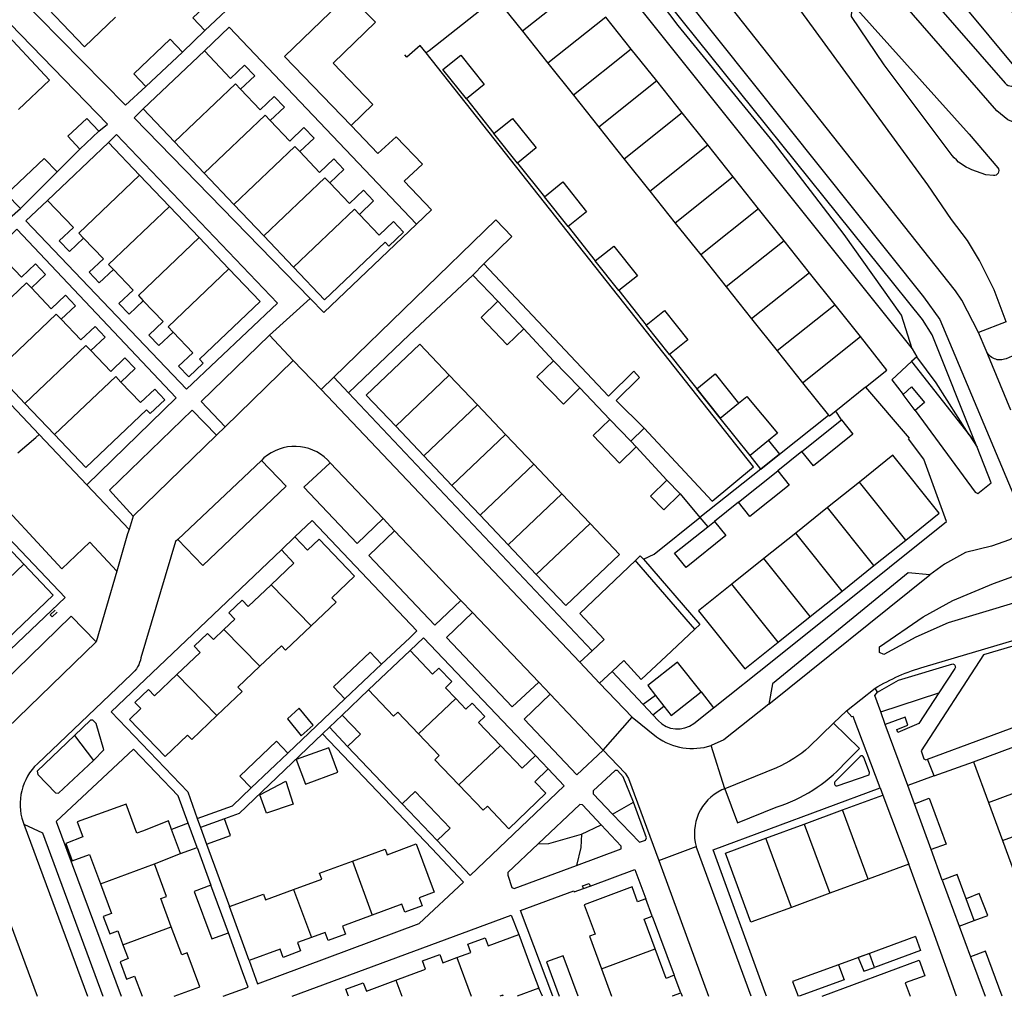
# Model space of a CAD drawing. Header units: metres. Extents: x 89795 to 94000, y 463250 to 466585.
# Tile 8 of 185: x 90829 to 90951, y 463250 to 463372. Entities that reach past the tile are written whole.
import ezdxf

# ---------------------------------------------------------------- set-up
doc = ezdxf.new("R2010")
doc.units = ezdxf.units.M
doc.layers.add('XXX_Background', color=3, linetype='Continuous')

msp = doc.modelspace()

# ---------------------------------------------------------------- linework, layer by layer
at = {"layer": 'XXX_Background'}
for points in [[(90896.88, 463442.16), (90903.51, 463434.03), (90954.58, 463370.18), (90958.47, 463364.99), (90959.21, 463363.36), (90959.72, 463361.15, -0.544941), (90956.61, 463357.94), (90954.44, 463358.37), (90951.93, 463359.39), (90950.54, 463360.51), (90910.05, 463407.02), (90887.71, 463434.95)], [(90878.01, 463427.14), (90891.81, 463409.92), (90894.25, 463406.44), (90896.6, 463402.06), (90899.53, 463395.3), (90901.05, 463391.09), (90904.96, 463383.14), (90907.08, 463380.29), (90941.4, 463337.29), (90943.44, 463334.48), (90953.54, 463310.42, -0.412247), (90952.12, 463306.97), (90949.9, 463306.19), (90946.65, 463305.39), (90944.03, 463303.93), (90942.18, 463302.62)], [(90953.19, 463330.22), (90951.7, 463329.58, -0.417062), (90949.2, 463330.59)], [(90867.29, 463316.6), (90866.98, 463316.94, 0.392964), (90859.02, 463317.19), (90858.72, 463316.88)], [(90848.28, 463307.03), (90847.98, 463306.75), (90843.66, 463292.25, -0.187002), (90842.48, 463290.22), (90830.75, 463279.03, 0.293568), (90828.95, 463271.75), (90829.06, 463271.47)], [(90935.34, 463288.44, -0.069084), (90941.47, 463291.12), (90956.62, 463295.63, -0.369093), (90961.2, 463292.31), (90973.69, 463260.66), (90975.38, 463256.03), (90977.33, 463250)], [(90935.64, 463287.95), (90938.27, 463289.44), (90945.07, 463291.5, -0.47131), (90945.32, 463290.91), (90943.32, 463287.86)], [(90907.61, 463285.14), (90908.25, 463284.42, 0.382927), (90912.7, 463284.05), (90915.15, 463285.99)], [(90905.02, 463284.82), (90908.07, 463282.38, 0.238389), (90914.86, 463281.29, -0.238389)], [(90916.59, 463275.88), (90918.16, 463271.66), (90923, 463273.59, 0.129054), (90931.46, 463278.97), (90933.39, 463280.94), (90930.14, 463284.11)], [(90930.14, 463284.11), (90927.13, 463281.13, -0.082826), (90923.02, 463278.53), (90916.59, 463275.88)], [(90916.59, 463275.88), (90916.19, 463275.75, 0.364708), (90913.01, 463268.68, -0.364708)]]:
    msp.add_lwpolyline(points, format="xyb", dxfattribs=at)
for points in [[(90953.31, 463365.41), (90923.25, 463401.59), (90898.3, 463434.32), (90896.45, 463436.17), (90895.69, 463436.55), (90894.85, 463436.7), (90892.19, 463434.29), (90892.38, 463433.34), (90896.82, 463427.66), (90904.28, 463418.92), (90914.21, 463406.78), (90951.6, 463363.96, 0.982246)], [(90944.97, 463354.95), (90936.47, 463366.24), (90932.38, 463372.31), (90932.44, 463373.01), (90933.13, 463373.13), (90947.09, 463357.62), (90950.65, 463353.41, -0.674999), (90950.12, 463352.44), (90949.16, 463352.54), (90947.44, 463353.17, -0.13929)], [(90933.5, 463279.94), (90930.32, 463276.75, 0.612353), (90930.62, 463276.25), (90934.62, 463277.63), (90934.66, 463277.94), (90933.94, 463279.81, 0.532353)]]:
    msp.add_lwpolyline(points, format="xyb", close=True, dxfattribs=at)
for points in [[(90861.82, 463406.25), (90859.3, 463404.42), (90828.23, 463374.99), (90841.73, 463361.24), (90844.3, 463363.54)], [(90951.71, 463334.2), (90950.2, 463338.19), (90948.39, 463341.83), (90946.89, 463344.34), (90944.87, 463346.94), (90941.93, 463351.26), (90912.14, 463392.13)], [(90948.24, 463332.87), (90946.18, 463336.88), (90945.4, 463338.04), (90907.56, 463385.85), (90906.52, 463387.74), (90905.46, 463390.25)], [(90939.96, 463330.81), (90938.63, 463335.03), (90931.5, 463345.1), (90922.65, 463356.6), (90910.75, 463371.18), (90898.82, 463386.99)], [(90947.83, 463319.14), (90942.46, 463332.57), (90941.26, 463334.48), (90898.96, 463387.1)], [(90895.74, 463384.64), (90898.21, 463383.03), (90939.96, 463330.81)], [(90834.14, 463378.9), (90830.26, 463375.21), (90836.61, 463368.51), (90840.51, 463372.2)], [(90851.67, 463370.53), (90850.16, 463372.12), (90854.78, 463376.51), (90856.29, 463374.91)], [(90898.54, 463376.2), (90891.32, 463370.44)], [(90856.29, 463374.91), (90851.67, 463370.53)], [(90872.95, 463371.58), (90869.6, 463375.04), (90861.6, 463367.28), (90869.93, 463358.69)], [(90887.98, 463374.62), (90879.65, 463368.02)], [(90887.98, 463374.62), (90891.32, 463370.44)], [(90838.41, 463357.97), (90839.48, 463358.87), (90825.94, 463372.77), (90797.83, 463346.13), (90803.89, 463339.73), (90811.18, 463331.92), (90813.77, 463334.51)], [(90869.93, 463358.69), (90872.64, 463361.3), (90867.66, 463366.45), (90872.95, 463371.58)], [(90901.72, 463372.21), (90894.5, 463366.45)], [(90904.9, 463368.23), (90901.72, 463372.21)], [(90828.38, 463360.67), (90832.27, 463364.36), (90825.92, 463371.07), (90822.03, 463367.38)], [(90848.85, 463367.85), (90851.67, 463370.53)], [(90878.08, 463346.36), (90854.7, 463370.95), (90851.59, 463367.99)], [(90891.32, 463370.44), (90894.5, 463366.45)], [(90844.3, 463363.54), (90842.79, 463365.15), (90847.34, 463369.46), (90848.85, 463367.85)], [(90843.97, 463360.76), (90851.59, 463367.99)], [(90848.85, 463367.85), (90844.3, 463363.54)], [(90851.59, 463367.99), (90854.86, 463364.55), (90856.61, 463366.23), (90857.88, 463364.89), (90856.12, 463363.21)], [(90879.28, 463367.74), (90878.54, 463368.68), (90876.87, 463367.21), (90876.64, 463367.5)], [(90879.65, 463368.02), (90879.28, 463367.74)], [(90904.9, 463368.23), (90897.68, 463362.46)], [(90908.08, 463364.24), (90904.9, 463368.23)], [(90906.51, 463320.91), (90915.01, 463311.81), (90920.17, 463316.07), (90879.28, 463367.74)], [(90881.38, 463365.69), (90883.61, 463367.47), (90886.55, 463363.8), (90884.32, 463362.02)], [(90884.32, 463362.02), (90881.38, 463365.69)], [(90894.5, 463366.45), (90897.68, 463362.46)], [(90908.08, 463364.24), (90900.86, 463358.48)], [(90911.26, 463360.25), (90908.08, 463364.24)], [(90847.86, 463356.66), (90855.48, 463363.89), (90856.12, 463363.21)], [(90856.12, 463363.21), (90858.55, 463360.64), (90860.32, 463362.32), (90861.59, 463360.99), (90859.82, 463359.31)], [(90884.32, 463362.02), (90887.72, 463357.68)], [(90897.68, 463362.46), (90900.86, 463358.48)], [(90843.97, 463360.76), (90842.82, 463359.66), (90864.81, 463337.1)], [(90847.86, 463356.66), (90843.97, 463360.76)], [(90836.06, 463355.75), (90834.56, 463357.34), (90836.91, 463359.56), (90838.41, 463357.97)], [(90851.57, 463352.75), (90859.19, 463359.98), (90859.82, 463359.31)], [(90859.82, 463359.31), (90862.27, 463356.74), (90864.03, 463358.42), (90865.29, 463357.1), (90863.53, 463355.42)], [(90887.72, 463357.68), (90890.05, 463359.56), (90893.01, 463355.88), (90890.68, 463354)], [(90911.26, 463360.25), (90904.03, 463354.49)], [(90914.44, 463356.26), (90911.26, 463360.25)], [(90878.08, 463346.36), (90879.95, 463348.15), (90876.53, 463351.75), (90878.81, 463353.84), (90875.56, 463357.25), (90873.26, 463355.19), (90869.93, 463358.69)], [(90900.86, 463358.48), (90904.03, 463354.49)], [(90839.61, 463356.58), (90840.64, 463357.57), (90860.71, 463336.49), (90849.36, 463325.79), (90829.3, 463346.78), (90832.02, 463349.34)], [(90838.41, 463357.97), (90836.06, 463355.75)], [(90890.68, 463354), (90887.72, 463357.68)], [(90832.02, 463349.34), (90839.61, 463356.58)], [(90833.2, 463352.9), (90836.06, 463355.75)], [(90843.51, 463352.49), (90839.61, 463356.58)], [(90851.57, 463352.75), (90847.86, 463356.66)], [(90855.29, 463348.83), (90862.91, 463356.07), (90863.53, 463355.42)], [(90907.21, 463350.5), (90914.44, 463356.26)], [(90917.62, 463352.27), (90914.44, 463356.26)], [(90828.62, 463348.33), (90826.9, 463350.13), (90831.59, 463354.58), (90833.2, 463352.9)], [(90863.53, 463355.42), (90865.98, 463352.83), (90867.75, 463354.51), (90869, 463353.19), (90867.24, 463351.51)], [(90904.03, 463354.49), (90907.21, 463350.5)], [(90890.68, 463354), (90894.05, 463349.8)], [(90833.2, 463352.9), (90828.62, 463348.33)], [(90843.51, 463352.49), (90835.92, 463345.25), (90836.52, 463344.63)], [(90847.23, 463348.59), (90843.51, 463352.49)], [(90855.29, 463348.83), (90851.57, 463352.75)], [(90859, 463344.92), (90866.62, 463352.16), (90867.24, 463351.51)], [(90917.62, 463352.27), (90910.39, 463346.51)], [(90920.8, 463348.29), (90917.62, 463352.27)], [(90867.24, 463351.51), (90869.7, 463348.93), (90871.46, 463350.61), (90872.72, 463349.28), (90870.95, 463347.59)], [(90894.05, 463349.8), (90896.36, 463351.64), (90899.31, 463347.93), (90897, 463346.1)], [(90897, 463346.1), (90894.05, 463349.8)], [(90907.21, 463350.5), (90910.39, 463346.51)], [(90825.84, 463345.92), (90828.62, 463348.33)], [(90832.02, 463349.34), (90835.25, 463345.95), (90833.48, 463344.27), (90834.74, 463342.94), (90836.52, 463344.63)], [(90847.23, 463348.59), (90839.63, 463341.35), (90840.24, 463340.72)], [(90850.94, 463344.69), (90847.23, 463348.59)], [(90859, 463344.92), (90855.29, 463348.83)], [(90862.71, 463341.01), (90870.33, 463348.24), (90870.95, 463347.59)], [(90920.8, 463348.29), (90913.57, 463342.53)], [(90923.98, 463344.3), (90920.8, 463348.29)], [(90870.95, 463347.59), (90873.42, 463345.01), (90875.19, 463346.69), (90876.44, 463345.37), (90874.63, 463343.64), (90874.16, 463344.12), (90866.61, 463336.91), (90862.71, 463341.01)], [(90825.48, 463343.17), (90828.19, 463345.73), (90848.06, 463324.69), (90836.92, 463313.85)], [(90866.52, 463335.34), (90878.08, 463346.36)], [(90867.75, 463327.26), (90887.98, 463346.93), (90889.97, 463344.83)], [(90897, 463346.1), (90900.41, 463341.79)], [(90910.39, 463346.51), (90913.57, 463342.53)], [(90836.52, 463344.63), (90838.98, 463342.05), (90837.2, 463340.36), (90838.47, 463339.03), (90840.24, 463340.72)], [(90850.94, 463344.69), (90843.35, 463337.45), (90843.97, 463336.81)], [(90854.66, 463340.79), (90850.94, 463344.69)], [(90862.71, 463341.01), (90859, 463344.92)], [(90886.5, 463341.41), (90889.97, 463344.83)], [(90900.41, 463341.79), (90902.72, 463343.64), (90905.66, 463339.94), (90903.35, 463338.1)], [(90923.98, 463344.3), (90916.75, 463338.54)], [(90927.16, 463340.31), (90923.98, 463344.3)], [(90825.48, 463343.17), (90828.74, 463339.74), (90830.51, 463341.43), (90831.77, 463340.1), (90830, 463338.42)], [(90913.57, 463342.53), (90916.75, 463338.54)], [(90885.12, 463340), (90886.5, 463341.41)], [(90906.51, 463320.91), (90903.01, 463324.37), (90905.92, 463327.24), (90905.21, 463328.02), (90902.04, 463324.89), (90886.5, 463341.41)], [(90903.35, 463338.1), (90900.41, 463341.79)], [(90840.24, 463340.72), (90842.7, 463338.14), (90840.93, 463336.45), (90842.19, 463335.12), (90843.97, 463336.81)], [(90854.66, 463340.79), (90847.06, 463333.55), (90847.69, 463332.9)], [(90847.69, 463332.9), (90850.14, 463330.33), (90848.37, 463328.64), (90849.64, 463327.3), (90851.45, 463329.03), (90851, 463329.51), (90858.55, 463336.71), (90854.66, 463340.79)], [(90885.12, 463340), (90877.15, 463332.57), (90869.6, 463325.3)], [(90888.24, 463336.74), (90885.12, 463340)], [(90927.16, 463340.31), (90919.93, 463334.55)], [(90930.34, 463336.32), (90927.16, 463340.31)], [(90821.75, 463331.82), (90829.37, 463339.06), (90830, 463338.42)], [(90830, 463338.42), (90832.46, 463335.82), (90834.24, 463337.51), (90835.5, 463336.19), (90833.72, 463334.5)], [(90916.75, 463338.54), (90919.93, 463334.55)], [(90903.35, 463338.1), (90906.74, 463333.76)], [(90830.98, 463320.12), (90816.88, 463334.98), (90817.86, 463335.92)], [(90843.97, 463336.81), (90846.44, 463334.22), (90844.66, 463332.53), (90845.92, 463331.21), (90847.69, 463332.9)], [(90859.72, 463332.51), (90864.81, 463337.1)], [(90864.81, 463337.1), (90866.52, 463335.34)], [(90891.48, 463333.32), (90889.39, 463331.33), (90886.14, 463334.74), (90888.24, 463336.74)], [(90888.24, 463336.74), (90891.48, 463333.32)], [(90930.34, 463336.32), (90923.11, 463330.56)], [(90933.51, 463332.33), (90930.34, 463336.32)], [(90825.47, 463327.91), (90833.09, 463335.15), (90833.72, 463334.5)], [(90906.74, 463333.76), (90909.05, 463335.61), (90911.97, 463331.95), (90909.66, 463330.1)], [(90833.72, 463334.5), (90836.18, 463331.92), (90837.95, 463333.61), (90839.21, 463332.28), (90837.43, 463330.59)], [(90909.66, 463330.1), (90906.74, 463333.76)], [(90919.93, 463334.55), (90923.11, 463330.56)], [(90951.71, 463334.2), (90948.24, 463332.87)], [(90859.72, 463332.51), (90851.18, 463324.24), (90854.18, 463321.07)], [(90862.7, 463329.36), (90859.72, 463332.51)], [(90895.19, 463329.33), (90891.48, 463333.32)], [(90926.29, 463326.57), (90933.51, 463332.33)], [(90934.15, 463326.01), (90936.82, 463328.14), (90933.51, 463332.33)], [(90949.2, 463330.59), (90948.24, 463332.87)], [(90829.19, 463324), (90836.81, 463331.24), (90837.43, 463330.59)], [(90875.48, 463321.15), (90871.8, 463325.02), (90878.5, 463331.39), (90882.18, 463327.51)], [(90837.43, 463330.59), (90839.9, 463328), (90841.68, 463329.69), (90842.95, 463328.36), (90841.17, 463326.67)], [(90909.66, 463330.1), (90915.99, 463322.17)], [(90923.11, 463330.56), (90926.29, 463326.57)], [(90940.54, 463329.81), (90939.89, 463329.21)], [(90939.96, 463330.81), (90940.54, 463329.81)], [(90947.1, 463320.06), (90942.96, 463326.56), (90940.54, 463329.81)], [(90952.31, 463323.17), (90949.2, 463330.59)], [(90862.7, 463329.36), (90854.18, 463321.07)], [(90866.17, 463325.72), (90862.7, 463329.36)], [(90898.49, 463325.93), (90896.43, 463323.92), (90893.12, 463327.32), (90895.19, 463329.33)], [(90895.19, 463329.33), (90898.49, 463325.93)], [(90939.89, 463329.21), (90937.44, 463326.95), (90938.83, 463325.11)], [(90939.89, 463329.21), (90947.1, 463320.06)], [(90829.19, 463324), (90825.47, 463327.91)], [(90832.9, 463320.1), (90840.52, 463327.34), (90841.17, 463326.67)], [(90875.48, 463321.15), (90882.18, 463327.51)], [(90885.69, 463323.81), (90882.18, 463327.51)], [(90913.07, 463325.83), (90915.38, 463327.68), (90918.3, 463324.02)], [(90841.17, 463326.67), (90843.62, 463324.1), (90845.39, 463325.78), (90846.65, 463324.46), (90844.84, 463322.74), (90844.38, 463323.21), (90836.8, 463316), (90832.9, 463320.1)], [(90866.17, 463325.72), (90867.75, 463327.26)], [(90869.6, 463325.3), (90867.75, 463327.26)], [(90926.29, 463326.57), (90929.54, 463322.53)], [(90938.83, 463325.11), (90939.91, 463326.05), (90941.51, 463324.1), (90940.35, 463323.12)], [(90898.47, 463291.7), (90866.17, 463325.72)], [(90900, 463293.13), (90869.6, 463325.3)], [(90902.24, 463321.98), (90898.49, 463325.93)], [(90915.99, 463322.17), (90913.07, 463325.83)], [(90915.99, 463322.17), (90918.3, 463324.02), (90919.33, 463324.85), (90923.15, 463320.27), (90922.02, 463319.35), (90919.74, 463317.48)], [(90934.15, 463326.01), (90930.45, 463323.04)], [(90934.15, 463326.01), (90939.59, 463319.66), (90939.51, 463319.57)], [(90940.35, 463323.12), (90938.83, 463325.11)], [(90832.9, 463320.1), (90829.19, 463324)], [(90878.99, 463317.45), (90885.69, 463323.81)], [(90889.21, 463320.11), (90885.69, 463323.81)], [(90853.1, 463320.04), (90850.07, 463323.16), (90839.75, 463313.15), (90842.69, 463309.94)], [(90921.07, 463315.81), (90923.39, 463317.65), (90929.54, 463322.53)], [(90930.45, 463323.04), (90929.65, 463322.4), (90929.54, 463322.53)], [(90931.14, 463321.93), (90930.45, 463323.04)], [(90940.35, 463323.12), (90947.83, 463312.94), (90948.16, 463312.77), (90949.85, 463314.09), (90948.07, 463318.55)], [(90875.48, 463321.15), (90878.99, 463317.45)], [(90905.5, 463318.56), (90903.41, 463316.56), (90900.15, 463319.99), (90902.24, 463321.98)], [(90902.24, 463321.98), (90904.83, 463319.27)], [(90919.74, 463317.48), (90915.99, 463322.17)], [(90926.21, 463318.01), (90931.14, 463321.93)], [(90931.14, 463321.93), (90932.56, 463320.15), (90927.64, 463316.22), (90926.21, 463318.01)], [(90830.53, 463319.73), (90830.98, 463320.12)], [(90830.98, 463320.12), (90836.92, 463313.85)], [(90853.1, 463320.04), (90842.69, 463309.94)], [(90854.18, 463321.07), (90853.1, 463320.04)], [(90882.51, 463313.75), (90889.21, 463320.11)], [(90892.73, 463316.42), (90889.21, 463320.11)], [(90906.51, 463320.91), (90904.83, 463319.27)], [(90947.1, 463320.06), (90948.07, 463318.55)], [(90947.1, 463320.06), (90947.83, 463319.14)], [(90828.31, 463317.81), (90830.53, 463319.73)], [(90904.83, 463319.27), (90905.5, 463318.56)], [(90915.15, 463285.99), (90922.71, 463291.99), (90944.26, 463309.25), (90941.43, 463317.03), (90939.51, 463319.57)], [(90922.02, 463319.35), (90923.39, 463317.65)], [(90948.07, 463318.55), (90947.83, 463319.14)], [(90878.99, 463317.45), (90882.51, 463313.75)], [(90909.35, 463314.41), (90905.5, 463318.56)], [(90921.07, 463315.81), (90919.74, 463317.48)], [(90923.39, 463317.65), (90921.08, 463315.8)], [(90926.21, 463318.01), (90923.18, 463315.58)], [(90937.57, 463317.52), (90933.4, 463314.18)], [(90939.18, 463306.95), (90943.35, 463310.29), (90937.57, 463317.52)], [(90848.28, 463307.03), (90858.72, 463316.88)], [(90858.72, 463316.88), (90861.82, 463313.66), (90851.42, 463303.75), (90848.28, 463307.03)], [(90867.29, 463316.6), (90864.01, 463313.56), (90870.66, 463306.53), (90873.9, 463309.63)], [(90867.29, 463316.6), (90873.9, 463309.63)], [(90886.02, 463310.05), (90892.73, 463316.42)], [(90896.24, 463312.73), (90892.73, 463316.42)], [(90921.07, 463315.81), (90913.46, 463309.78)], [(90923.18, 463315.58), (90924.6, 463313.79), (90919.7, 463309.88), (90918.27, 463311.66)], [(90918.27, 463311.66), (90923.18, 463315.58)], [(90921.08, 463315.8), (90921.07, 463315.81)], [(90824.07, 463313.84), (90833.78, 463303.35), (90837.3, 463306.69)], [(90842.2, 463308.28), (90836.92, 463313.85)], [(90882.51, 463313.75), (90886.02, 463310.05)], [(90910.99, 463312.71), (90908.95, 463310.73), (90907.31, 463312.43), (90909.35, 463314.41)], [(90909.35, 463314.41), (90910.99, 463312.71)], [(90933.4, 463314.18), (90929.42, 463310.99)], [(90939.18, 463306.95), (90933.4, 463314.18)], [(90889.53, 463306.36), (90896.24, 463312.73)], [(90899.75, 463309.03), (90896.24, 463312.73)], [(90910.99, 463312.71), (90913.46, 463309.78)], [(90817.06, 463288.6), (90819.64, 463285.97), (90834.21, 463299.77), (90822.35, 463312.23)], [(90918.27, 463311.66), (90915.28, 463309.28)], [(90929.42, 463310.99), (90925.44, 463307.81)], [(90935.2, 463303.77), (90929.42, 463310.99)], [(90842.69, 463309.94), (90842.2, 463308.28)], [(90862.89, 463307.34), (90865.04, 463309.38), (90878.14, 463295.63)], [(90873.9, 463309.63), (90875.34, 463308.1)], [(90886.02, 463310.05), (90889.53, 463306.36)], [(90899.75, 463309.03), (90903.43, 463305.16), (90896.72, 463298.78), (90893.04, 463302.66)], [(90893.04, 463302.66), (90899.75, 463309.03)], [(90906.41, 463304.55), (90907.77, 463305.19), (90913.46, 463309.78)], [(90915.28, 463309.28), (90916.71, 463307.5), (90911.74, 463303.52), (90910.31, 463305.31), (90914.44, 463308.61)], [(90913.46, 463309.78), (90914.44, 463308.61)], [(90914.44, 463308.61), (90915.28, 463309.28)], [(90829.03, 463303.95), (90825.51, 463307.64)], [(90842, 463307.7), (90840.67, 463303.06)], [(90842.2, 463308.28), (90842, 463307.7)], [(90875.34, 463308.1), (90872.12, 463305), (90880.37, 463296.34), (90883.62, 463299.41)], [(90875.34, 463308.1), (90883.62, 463299.41)], [(90925.44, 463307.81), (90921.45, 463304.63)], [(90931.22, 463300.58), (90925.44, 463307.81)], [(90837.3, 463306.69), (90840.67, 463303.06)], [(90861.21, 463305.74), (90862.89, 463307.34)], [(90862.89, 463307.34), (90864.47, 463305.69), (90865.91, 463307.06), (90870.33, 463302.42), (90867.51, 463299.74), (90868.03, 463299.2), (90864.92, 463296.24)], [(90935.2, 463303.77), (90939.18, 463306.95)], [(90861.21, 463305.74), (90839.94, 463285.5), (90849.51, 463275.52), (90850.7, 463272.19)], [(90859.92, 463301.36), (90862.78, 463304.08), (90861.21, 463305.74)], [(90889.53, 463306.36), (90893.04, 463302.66)], [(90829.03, 463303.95), (90822.35, 463297.58)], [(90822.35, 463297.58), (90826.03, 463293.71), (90832.73, 463300.07), (90829.03, 463303.95)], [(90900, 463293.13), (90901.51, 463294.54), (90898.47, 463297.79), (90905.41, 463304.39)], [(90906.41, 463304.55), (90906.01, 463304.97), (90905.41, 463304.39)], [(90912.83, 463295.83), (90905.61, 463304.18), (90905.41, 463304.39)], [(90906.41, 463304.55), (90913.45, 463296.41), (90912.83, 463295.83)], [(90921.45, 463304.63), (90917.47, 463301.44)], [(90927.23, 463297.4), (90921.45, 463304.63)], [(90840.67, 463303.06), (90838.09, 463294.24)], [(90942.18, 463302.62), (90939.48, 463302.84), (90922.52, 463288.98), (90922.06, 463286.47)], [(90931.22, 463300.58), (90935.2, 463303.77)], [(90940.44, 463294.84), (90936.43, 463292.64), (90935.9, 463292.92), (90935.88, 463293.61), (90941.35, 463297.36), (90945.06, 463299.41), (90950.11, 463301.54), (90956.33, 463303.77), (90957.35, 463300.47), (90944.46, 463296.6), (90940.44, 463294.84)], [(90922.06, 463286.47), (90942.18, 463302.62)], [(90854.04, 463295.77), (90855.39, 463297.05), (90854.64, 463297.84), (90856.32, 463299.44), (90857.07, 463298.65), (90859.92, 463301.36)], [(90859.92, 463301.36), (90864.92, 463296.24)], [(90917.47, 463301.44), (90913.3, 463298.1), (90919.07, 463290.88), (90923.25, 463294.22)], [(90923.25, 463294.22), (90917.47, 463301.44)], [(90927.23, 463297.4), (90931.22, 463300.58)], [(90883.62, 463299.41), (90885.07, 463297.91)], [(90832.97, 463298.19), (90832.35, 463297.63), (90832.6, 463297.38), (90833.22, 463297.94)], [(90885.07, 463297.91), (90881.81, 463294.78), (90890.04, 463286.13), (90893.34, 463289.2)], [(90885.07, 463297.91), (90893.34, 463289.2)], [(90838.09, 463294.24), (90834.97, 463297.44), (90821.18, 463284.04), (90824.08, 463280.7)], [(90923.25, 463294.22), (90927.23, 463297.4)], [(90848.17, 463290.18), (90851.05, 463292.92), (90850.3, 463293.71), (90851.98, 463295.3), (90852.73, 463294.52), (90854.04, 463295.77)], [(90854.04, 463295.77), (90858.52, 463291.19)], [(90864.92, 463296.24), (90861.73, 463293.2), (90861.21, 463293.75), (90858.52, 463291.19)], [(90873.72, 463291.47), (90877.24, 463294.75), (90878.14, 463295.63)], [(90912.83, 463295.83), (90909.91, 463293.09), (90906.15, 463289.56), (90903.97, 463291.9), (90902.52, 463290.53)], [(90838.09, 463294.24), (90824.08, 463280.7)], [(90878.95, 463294.75), (90877.28, 463293.16)], [(90892.94, 463280.06), (90878.95, 463294.75)], [(90977.06, 463250), (90975.73, 463254.02), (90968.92, 463271.72), (90960.65, 463292.47), (90959.67, 463293.89), (90958.62, 463294.74), (90957.99, 463295.02), (90956.92, 463294.97), (90948.88, 463292.63), (90941.09, 463280.63), (90941.44, 463279.63), (90941.68, 463279.5), (90941.88, 463279.59)], [(90869.15, 463287.13), (90867.73, 463288.62), (90872.3, 463292.96), (90873.72, 463291.47)], [(90872.1, 463288.23), (90877.28, 463293.16)], [(90877.28, 463293.16), (90880.09, 463290.2), (90880.88, 463290.95), (90882.48, 463289.27), (90881.7, 463288.52), (90882.98, 463287.17)], [(90900, 463293.13), (90898.47, 463291.7)], [(90900.95, 463289.08), (90898.47, 463291.7)], [(90913.62, 463288), (90910.69, 463291.71), (90906.98, 463288.78), (90907.94, 463287.55)], [(90858.52, 463291.19), (90855.78, 463288.58), (90856.3, 463288.03), (90853.17, 463285.05)], [(90873.72, 463291.47), (90869.15, 463287.13)], [(90902.52, 463290.53), (90900.95, 463289.08)], [(90906.4, 463286.4), (90902.52, 463290.53)], [(90853.17, 463285.05), (90850.01, 463282.04), (90849.49, 463282.59), (90846.68, 463279.91), (90842.24, 463284.54), (90843.68, 463285.9), (90842.93, 463286.69), (90844.6, 463288.29), (90845.35, 463287.5), (90848.17, 463290.18)], [(90848.17, 463290.18), (90853.17, 463285.05)], [(90893.34, 463289.2), (90894.79, 463287.7)], [(90868.82, 463285.1), (90872.1, 463288.23)], [(90878.34, 463282.76), (90875.76, 463285.47), (90875.22, 463284.96), (90872.1, 463288.23)], [(90905.02, 463284.82), (90900.95, 463289.08)], [(90908.98, 463286.23), (90909.9, 463285.06), (90913.62, 463288)], [(90913.62, 463288), (90915.15, 463285.99)], [(90931.76, 463285.61), (90935.34, 463288.44)], [(90936.06, 463285.49), (90935.32, 463287.56), (90935.64, 463287.95)], [(90935.64, 463287.95), (90935.34, 463288.44)], [(90862, 463280.35), (90869.15, 463287.13)], [(90878.34, 463282.76), (90882.98, 463287.17)], [(90882.98, 463287.17), (90884.24, 463285.84), (90885.03, 463286.59), (90886.62, 463284.92), (90885.83, 463284.17), (90888.57, 463281.29)], [(90894.79, 463287.7), (90891.52, 463284.59), (90898.12, 463277.63), (90901.37, 463280.7)], [(90894.79, 463287.7), (90901.37, 463280.7)], [(90907.94, 463287.55), (90906.4, 463286.4)], [(90907.94, 463287.55), (90908.98, 463286.23)], [(90936.06, 463285.49), (90943.32, 463287.86)], [(90943.32, 463287.86), (90940.8, 463284.03), (90938.2, 463282.94), (90938.05, 463283.28), (90939.42, 463283.84), (90939.08, 463284.84), (90936.62, 463283.94)], [(90863.7, 463282.5), (90865.18, 463283.85), (90863.45, 463285.98), (90861.97, 463284.63), (90863.7, 463282.5)], [(90907.61, 463285.14), (90906.4, 463286.4)], [(90907.61, 463285.14), (90908.98, 463286.23)], [(90922.06, 463286.47), (90916.45, 463282.01), (90914.86, 463281.29)], [(90931.76, 463285.61), (90930.14, 463284.11)], [(90935.96, 463276.02), (90932.61, 463284.94), (90932.44, 463284.88), (90931.76, 463285.61)], [(90936.62, 463283.94), (90936.06, 463285.49)], [(90837.74, 463279.43), (90839.03, 463280.78), (90838.07, 463284.06), (90837.67, 463284.47), (90837.38, 463284.47), (90835.38, 463282.56)], [(90868.82, 463285.1), (90867.21, 463283.57)], [(90869.48, 463281.19), (90871.09, 463282.72), (90868.82, 463285.1)], [(90901.37, 463280.7), (90905.02, 463284.82)], [(90941.88, 463279.59), (90956.29, 463284.91)], [(90866.35, 463282.76), (90867.21, 463283.57)], [(90867.21, 463283.57), (90869.48, 463281.19)], [(90939.44, 463276.29), (90936.62, 463283.94)], [(90835.38, 463282.56), (90830.71, 463278.09), (90830.8, 463277.69), (90833.02, 463275.41), (90833.36, 463275.34), (90837.74, 463279.43)], [(90835.38, 463282.56), (90837.74, 463279.43)], [(90866.35, 463282.76), (90855.92, 463272.81), (90854.1, 463272.16)], [(90857.43, 463276.01), (90856.03, 463277.48), (90860.59, 463281.83), (90862, 463280.35)], [(90866.35, 463282.76), (90879.98, 463268.44), (90883.93, 463264.25)], [(90883.38, 463276.38), (90880.39, 463279.53), (90880.93, 463280.04), (90878.34, 463282.76)], [(90947.64, 463279.25), (90956.23, 463282.46)], [(90849.58, 463271.6), (90848.34, 463275.01), (90842.74, 463280.84), (90833.09, 463271.83), (90841.21, 463250)], [(90863.05, 463279.55), (90864.21, 463276.49), (90868.27, 463277.99), (90867.15, 463281.03), (90863.05, 463279.55)], [(90876.31, 463274.01), (90869.48, 463281.19)], [(90883.38, 463276.38), (90888.57, 463281.29)], [(90888.57, 463281.29), (90891.27, 463278.47), (90892.94, 463280.06)], [(90901.37, 463280.7), (90904.14, 463277.84), (90904.56, 463277.19), (90908.32, 463266.94)], [(90916.59, 463275.88), (90914.86, 463281.29)], [(90862, 463280.35), (90857.43, 463276.01)], [(90892.94, 463280.06), (90894.54, 463278.37)], [(90942.72, 463277.5), (90941.88, 463279.59)], [(90894.54, 463278.37), (90892.87, 463276.78), (90894.25, 463275.34), (90889.63, 463270.92), (90886.94, 463273.74), (90886.39, 463273.22), (90883.38, 463276.38)], [(90884.8, 463265.09), (90896.51, 463276.25), (90894.54, 463278.37)], [(90905.17, 463274.21), (90903.88, 463277.38), (90903.18, 463278.19), (90902.89, 463278.19), (90900.16, 463275.63), (90900.16, 463275.28), (90902.57, 463272.75)], [(90942.72, 463277.5), (90947.64, 463279.25)], [(90947.64, 463279.25), (90949.5, 463274.2)], [(90858.53, 463275.14), (90861.77, 463276.86), (90862.67, 463274), (90859.37, 463272.85), (90858.53, 463275.14)], [(90942.72, 463277.5), (90939.44, 463276.29)], [(90949.5, 463274.2), (90958.11, 463277.38)], [(90850.7, 463272.19), (90855.1, 463273.79), (90857.43, 463276.01)], [(90921.59, 463250.57), (90915.12, 463268.28), (90935.96, 463276.02)], [(90935.96, 463276.02), (90936.33, 463275.12)], [(90940.27, 463274.04), (90939.44, 463276.29)], [(90880.67, 463269.43), (90882.29, 463270.97), (90877.92, 463275.55), (90876.31, 463274.01)], [(90931.29, 463273.26), (90936.33, 463275.12)], [(90936.33, 463275.12), (90939.54, 463266.49)], [(90940.27, 463274.04), (90942.09, 463274.71), (90944.2, 463269), (90942.33, 463268.31)], [(90847.49, 463270.83), (90847.1, 463271.89), (90843.86, 463270.61), (90843.16, 463270.35), (90841.81, 463274), (90835.73, 463271.76), (90836.43, 463269.89), (90834.28, 463269.09), (90835.08, 463266.91), (90837.24, 463267.71), (90838.61, 463264.03)], [(90876.31, 463274.01), (90880.67, 463269.43)], [(90901.12, 463271.4), (90898.8, 463273.88), (90898.46, 463273.94), (90893.26, 463269.01)], [(90902.57, 463272.75), (90905.17, 463274.21)], [(90902.57, 463272.75), (90905.91, 463269.25), (90906.66, 463269.5), (90906.79, 463269.78), (90905.17, 463274.21)], [(90926.5, 463271.5), (90931.29, 463273.26)], [(90934.47, 463264.62), (90931.29, 463273.26)], [(90942.33, 463268.31), (90940.27, 463274.04)], [(90949.5, 463274.2), (90951.26, 463269.44)], [(90850.7, 463272.19), (90851.11, 463271.06)], [(90854.1, 463272.16), (90851.11, 463271.06)], [(90851.87, 463268.98), (90854.87, 463270.09), (90854.1, 463272.16)], [(90951.26, 463269.44), (90959.86, 463272.61)], [(90829.06, 463271.47), (90836.99, 463250)], [(90829.06, 463271.47), (90831.37, 463270.41), (90838.91, 463250)], [(90849.58, 463271.6), (90847.49, 463270.83)], [(90848.6, 463267.82), (90847.49, 463270.83)], [(90850.68, 463268.59), (90849.58, 463271.6)], [(90851.11, 463271.06), (90851.87, 463268.98)], [(90898.04, 463266.34), (90903.63, 463268.41), (90903.63, 463268.72), (90901.12, 463271.4)], [(90898.7, 463270.25), (90901.12, 463271.4)], [(90921.71, 463269.73), (90926.5, 463271.5)], [(90926.5, 463271.5), (90929.68, 463262.86)], [(90893.26, 463269.01), (90894.62, 463269.07), (90898.7, 463270.25)], [(90898.7, 463270.25), (90898.59, 463268.58), (90898.04, 463266.34)], [(90924.89, 463261.1), (90919.84, 463259.24), (90916.66, 463267.87), (90921.71, 463269.73)], [(90924.89, 463261.1), (90921.71, 463269.73)], [(90848.6, 463267.82), (90850.68, 463268.59)], [(90850.68, 463268.59), (90852.42, 463263.87)], [(90851.87, 463268.98), (90854.74, 463261.19)], [(90870.08, 463266.86), (90874.15, 463268.37), (90874.41, 463267.66), (90878.06, 463269.02), (90880.29, 463262.99), (90878.41, 463262.3), (90878.79, 463261.29), (90876.62, 463260.48), (90876.24, 463261.5), (90872.54, 463260.13)], [(90880.67, 463269.43), (90884.8, 463265.09)], [(90893.26, 463269.01), (90889.5, 463265.44), (90889.47, 463265.13), (90889.99, 463263.59), (90890.28, 463263.47), (90898.04, 463266.34)], [(90908.32, 463266.94), (90913.01, 463268.68)], [(90919.88, 463250), (90913.01, 463268.68)], [(90943.73, 463264.49), (90942.33, 463268.31)], [(90951.26, 463269.44), (90953.05, 463264.57)], [(90845.36, 463266.54), (90848.6, 463267.82)], [(90838.61, 463264.03), (90845.36, 463266.54)], [(90847.46, 463258.68), (90846.17, 463262.19), (90846.87, 463262.45), (90845.36, 463266.54)], [(90862.74, 463263.35), (90866.25, 463264.64), (90865.99, 463265.35), (90870.08, 463266.86)], [(90870.08, 463266.86), (90872.54, 463260.13)], [(90899.78, 463263.75), (90905.35, 463265.84), (90906.72, 463262.18)], [(90908.32, 463266.94), (90914.55, 463250)], [(90939.54, 463266.49), (90934.47, 463264.62)], [(90942.54, 463258.26), (90939.54, 463266.49)], [(90825.06, 463265.22), (90830.7, 463250)], [(90934.47, 463264.62), (90929.68, 463262.86)], [(90946.72, 463262.18), (90945.61, 463265.19), (90943.73, 463264.49)], [(90838.61, 463264.03), (90839.98, 463260.32), (90838.97, 463259.94), (90839.77, 463257.78), (90840.78, 463258.16), (90841.43, 463256.42)], [(90852.42, 463263.87), (90850.34, 463263.1), (90852.52, 463257.18), (90854.59, 463257.94)], [(90854.59, 463257.94), (90852.42, 463263.87)], [(90854.74, 463261.19), (90858.96, 463262.75), (90859.22, 463262.05), (90862.74, 463263.35)], [(90857.2, 463254.48), (90858.24, 463251.56), (90878.43, 463259.09), (90883.93, 463264.25)], [(90862.74, 463263.35), (90864.95, 463257.33)], [(90895.09, 463250), (90891.08, 463260.72), (90897.74, 463263.16), (90897.78, 463263.03), (90898.94, 463263.47)], [(90898.94, 463263.47), (90898.83, 463263.78), (90899.66, 463264.09), (90899.78, 463263.75)], [(90898.94, 463263.47), (90899.78, 463263.75)], [(90906.72, 463262.18), (90905.69, 463261.8), (90905, 463263.67), (90899.02, 463261.43), (90900.38, 463257.76), (90899.68, 463257.5), (90901.19, 463253.41)], [(90943.73, 463264.49), (90945.84, 463258.77)], [(90907.52, 463260.01), (90906.72, 463262.18)], [(90929.68, 463262.86), (90924.89, 463261.1)], [(90947.72, 463259.46), (90949.41, 463260.08), (90948.34, 463262.83), (90946.72, 463262.18)], [(90947.72, 463259.46), (90946.72, 463262.18)], [(90857.2, 463254.48), (90854.74, 463261.19)], [(90862.55, 463250), (90889.91, 463260.13), (90890.87, 463257.71)], [(90872.54, 463260.13), (90868.85, 463258.77), (90869.23, 463257.75), (90867.06, 463256.95), (90866.69, 463257.97), (90864.95, 463257.33)], [(90907.87, 463255.93), (90906.5, 463259.63), (90907.52, 463260.01)], [(90907.52, 463260.01), (90910.27, 463252.62)], [(90841.43, 463256.42), (90847.46, 463258.68)], [(90847.82, 463250), (90851.02, 463251.19), (90849.46, 463255.42), (90848.76, 463255.16), (90847.46, 463258.68)], [(90945.84, 463258.77), (90947.72, 463259.46)], [(90945.84, 463258.77), (90947.26, 463254.93)], [(90853.93, 463250), (90857.07, 463251.16), (90856.35, 463253.06), (90854.59, 463257.94)], [(90864.95, 463257.33), (90863.23, 463256.7), (90863.6, 463255.68), (90861.42, 463254.86), (90861.04, 463255.89), (90857.2, 463254.48)], [(90883.12, 463254.84), (90884.86, 463255.48), (90884.48, 463256.51), (90886.66, 463257.3), (90887.02, 463256.29), (90890.87, 463257.71)], [(90890.87, 463257.71), (90892.37, 463253.65), (90893.35, 463251)], [(90940.37, 463257.47), (90934.63, 463255.36)], [(90940.37, 463257.47), (90941.01, 463255.72), (90935.27, 463253.61), (90934.63, 463255.36)], [(90945.53, 463250), (90942.54, 463258.26)], [(90841.43, 463256.42), (90842.07, 463254.7), (90841.06, 463254.32), (90841.87, 463252.14), (90842.88, 463252.52), (90843.81, 463250)], [(90875.52, 463252.03), (90879.2, 463253.39), (90878.82, 463254.41), (90880.99, 463255.21), (90881.37, 463254.19), (90883.12, 463254.84)], [(90883.12, 463254.84), (90884.91, 463250)], [(90898.27, 463250), (90896.4, 463255.06), (90894.32, 463254.29), (90895.9, 463250)], [(90901.19, 463253.41), (90907.87, 463255.93)], [(90910.27, 463252.62), (90909.24, 463252.24), (90907.87, 463255.93)], [(90934.63, 463255.36), (90930.79, 463253.94)], [(90934.63, 463255.36), (90933.22, 463254.84)], [(90933.22, 463254.84), (90933.93, 463253.13), (90935.27, 463253.61)], [(90951.2, 463250), (90949.13, 463255.62), (90947.26, 463254.93)], [(90947.26, 463254.93), (90949.08, 463250)], [(90930.79, 463253.94), (90925.05, 463251.83)], [(90930.79, 463253.94), (90931.48, 463252.07), (90925.88, 463250)], [(90928.73, 463250), (90940.83, 463254.5), (90941.54, 463252.56), (90939.1, 463251.66), (90939.71, 463250)], [(90901.19, 463253.41), (90902.45, 463250)], [(90911.07, 463250.45), (90910.27, 463252.62)], [(90869.59, 463250), (90869.27, 463250.87), (90871.44, 463251.68), (90871.82, 463250.66), (90875.52, 463252.03)], [(90875.52, 463252.03), (90876.27, 463250)], [(90925.05, 463251.83), (90925.72, 463250)], [(90888.92, 463250), (90888.87, 463250.14), (90888.49, 463250)], [(90893.35, 463251), (90890.65, 463250)], [(90893.83, 463250), (90893.35, 463251)], [(90910.08, 463250), (90910.05, 463250.07), (90911.07, 463250.45)], [(90911.07, 463250.45), (90911.25, 463250)], [(90921.79, 463250), (90921.59, 463250.57)]]:
    msp.add_lwpolyline(points, dxfattribs=at)

doc.saveas('drawing.dxf')
